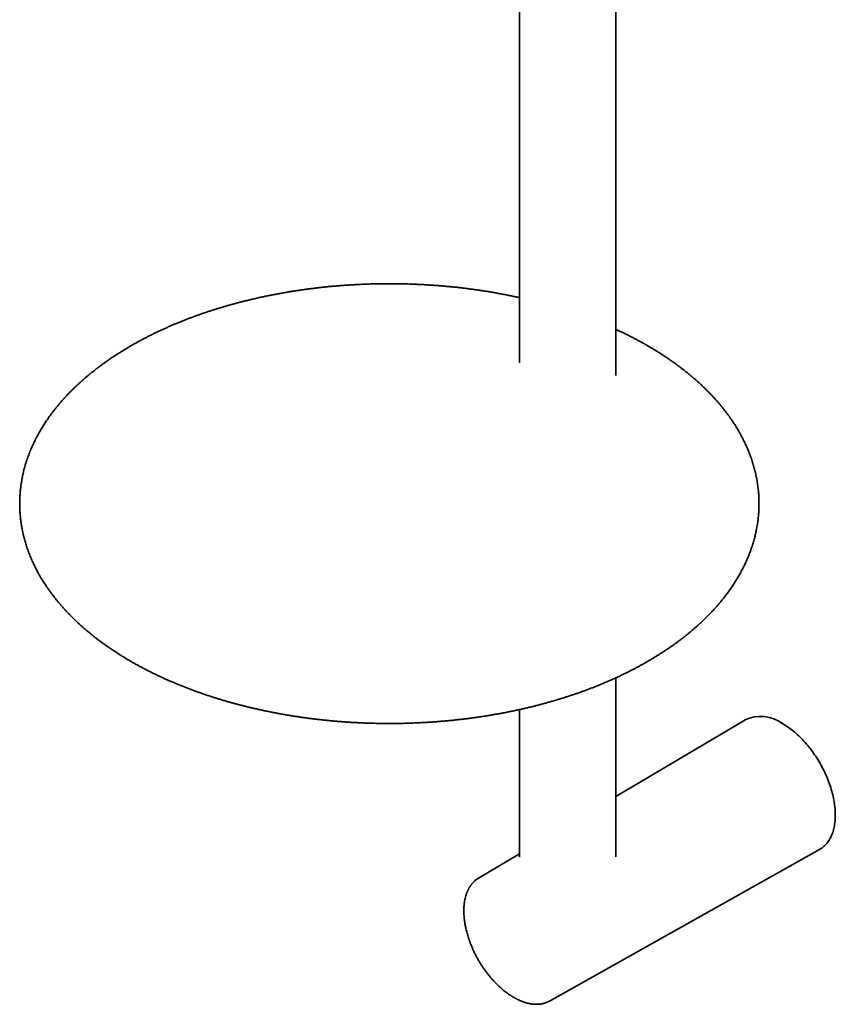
# Model space of a CAD drawing. Header units: millimetres. Extents: x 8 to 768, y 12 to 1489.
# Tile 1 of 13: x 536 to 697, y 109 to 303. Entities that reach past the tile are written whole.
import ezdxf

# ---------------------------------------------------------------- set-up
doc = ezdxf.new("R2010")
doc.units = ezdxf.units.MM

msp = doc.modelspace()

# ---------------------------------------------------------------- linework, layer by layer
at = {"color": 7, "linetype": 'Continuous', "lineweight": 35}
for p, q in [((635.06, 389.94), (635.06, 235.57)), ((654.06, 233.06), (654.06, 378.85)), ((654.06, 138.04), (654.06, 173.35)), ((635.06, 167.09), (635.06, 137.92)), ((679.57, 165.03), (654.06, 149.9)), ((635.06, 138.63), (626.97, 133.83)), ((640.99, 109.55), (694.31, 139.49))]:
    msp.add_line(p, q, dxfattribs=at)
at = {"color": 7, "linetype": 'Continuous', "lineweight": 35, "flags": 128}
for points in [[(694.31, 139.49), (694.37, 139.52), (694.56, 139.63), (694.74, 139.76), (694.92, 139.89), (695.1, 140.03), (695.27, 140.18), (695.43, 140.34), (695.59, 140.51), (695.74, 140.68), (695.88, 140.86), (696.02, 141.05), (696.16, 141.25), (696.28, 141.46), (696.4, 141.67), (696.52, 141.89), (696.63, 142.12), (696.73, 142.35), (696.82, 142.59), (696.91, 142.84), (696.99, 143.1), (697.06, 143.36), (697.13, 143.62), (697.19, 143.9), (697.25, 144.17), (697.29, 144.46), (697.33, 144.75), (697.36, 145.04), (697.39, 145.34), (697.41, 145.65), (697.42, 145.96), (697.42, 146.27), (697.42, 146.59), (697.41, 146.91), (697.39, 147.23), (697.36, 147.56), (697.33, 147.89), (697.29, 148.23), (697.25, 148.56), (697.19, 148.9), (697.13, 149.25), (697.06, 149.59), (696.99, 149.94), (696.91, 150.28), (696.82, 150.63), (696.73, 150.98), (696.63, 151.34), (696.52, 151.69), (696.4, 152.04), (696.28, 152.39), (696.16, 152.75), (696.02, 153.1), (695.88, 153.45), (695.74, 153.8), (695.59, 154.15), (695.43, 154.5), (695.27, 154.84), (695.1, 155.19), (694.92, 155.53), (694.74, 155.87), (694.56, 156.21), (694.37, 156.55), (694.17, 156.88), (693.97, 157.21), (693.76, 157.54), (693.55, 157.86), (693.34, 158.18), (693.12, 158.49), (692.9, 158.8), (692.67, 159.11), (692.44, 159.41), (692.21, 159.71), (691.97, 160), (691.73, 160.29), (691.48, 160.57), (691.23, 160.84), (690.98, 161.11), (690.73, 161.38), (690.47, 161.63), (690.21, 161.88), (689.95, 162.13), (689.69, 162.36), (689.43, 162.6), (689.16, 162.82), (688.89, 163.03), (688.62, 163.24), (688.35, 163.44), (688.08, 163.64), (687.81, 163.82), (687.54, 164), (687.26, 164.17), (686.99, 164.33)], [(626.76, 133.7), (626.84, 133.74), (626.97, 133.83)]]:
    msp.add_lwpolyline(points, dxfattribs=at)
at = {"color": 7, "linetype": 'Continuous', "lineweight": 35}
msp.add_arc((682.69, 158.42), 7.32, 53.9642, 115.2579, dxfattribs=at)
for points, knots in [([(609.35, 251.16), (609.09, 251.16), (608.73, 251.16), (608.19, 251.16), (607.72, 251.15), (607.16, 251.14), (606.57, 251.13), (605.96, 251.12), (605.32, 251.1), (604.66, 251.08), (604, 251.05), (603.32, 251.02), (602.63, 250.98), (601.94, 250.94), (601.24, 250.9), (600.54, 250.85), (599.84, 250.8), (599.13, 250.74), (598.42, 250.68), (597.7, 250.62), (596.99, 250.55), (596.27, 250.47), (595.56, 250.39), (594.84, 250.31), (594.12, 250.22), (593.4, 250.13), (592.69, 250.03), (591.97, 249.93), (591.25, 249.83), (590.54, 249.72), (589.82, 249.6), (589.11, 249.48), (588.39, 249.36), (587.68, 249.23), (586.97, 249.1), (586.26, 248.96), (585.56, 248.82), (584.85, 248.68), (584.15, 248.53), (583.45, 248.37), (582.75, 248.21), (582.05, 248.05), (581.36, 247.88), (580.67, 247.71), (579.98, 247.54), (579.29, 247.36), (578.61, 247.17), (577.93, 246.98), (577.25, 246.79), (576.58, 246.59), (575.91, 246.39), (575.24, 246.19), (574.57, 245.98), (573.91, 245.77), (573.25, 245.55), (572.6, 245.33), (571.95, 245.1), (571.3, 244.87), (570.66, 244.63), (570.02, 244.4), (569.38, 244.15), (568.75, 243.91), (568.12, 243.66), (567.5, 243.4), (566.88, 243.15), (566.27, 242.88), (565.66, 242.62), (565.05, 242.35), (564.45, 242.07), (563.86, 241.8), (563.26, 241.52), (562.68, 241.23), (562.1, 240.94), (561.52, 240.65), (560.95, 240.35), (560.38, 240.05), (559.82, 239.75), (559.26, 239.44), (558.71, 239.13), (558.16, 238.82), (557.62, 238.5), (557.09, 238.18), (556.56, 237.85), (556.03, 237.53), (555.52, 237.19), (555, 236.86), (554.5, 236.52), (553.99, 236.18), (553.5, 235.83), (553.01, 235.49), (552.53, 235.14), (552.05, 234.78), (551.58, 234.42), (551.11, 234.06), (550.66, 233.7), (550.2, 233.33), (549.76, 232.96), (549.32, 232.59), (548.88, 232.21), (548.46, 231.84), (548.04, 231.45), (547.63, 231.07), (547.22, 230.68), (546.82, 230.29), (546.43, 229.9), (546.04, 229.51), (545.66, 229.11), (545.29, 228.71), (544.92, 228.3), (544.57, 227.9), (544.22, 227.49), (543.87, 227.08), (543.54, 226.67), (543.21, 226.26), (542.88, 225.84), (542.57, 225.42), (542.26, 225), (541.96, 224.58), (541.67, 224.15), (541.39, 223.72), (541.11, 223.3), (540.84, 222.86), (540.58, 222.43), (540.32, 222), (540.08, 221.56), (539.84, 221.12), (539.61, 220.69), (539.38, 220.24), (539.17, 219.8), (538.96, 219.36), (538.76, 218.91), (538.57, 218.47), (538.38, 218.02), (538.21, 217.57), (538.04, 217.12), (537.88, 216.67), (537.72, 216.22), (537.58, 215.76), (537.44, 215.31), (537.31, 214.86), (537.19, 214.4), (537.08, 213.94), (536.98, 213.48), (536.88, 213.03), (536.79, 212.57), (536.71, 212.11), (536.64, 211.65), (536.57, 211.19), (536.52, 210.73), (536.47, 210.26), (536.43, 209.8), (536.4, 209.34), (536.37, 208.88), (536.36, 208.41), (536.35, 207.95), (536.35, 207.48), (536.36, 207.02), (536.38, 206.56), (536.4, 206.09), (536.43, 205.63), (536.48, 205.16), (536.53, 204.7), (536.58, 204.24), (536.65, 203.77), (536.73, 203.31), (536.81, 202.84), (536.9, 202.38), (537, 201.92), (537.11, 201.45), (537.22, 200.99), (537.35, 200.53), (537.48, 200.07), (537.62, 199.61), (537.77, 199.15), (537.93, 198.69), (538.09, 198.23), (538.27, 197.77), (538.45, 197.32), (538.64, 196.86), (538.84, 196.41), (539.05, 195.95), (539.27, 195.5), (539.49, 195.05), (539.72, 194.6), (539.96, 194.15), (540.21, 193.7), (540.47, 193.25), (540.74, 192.81), (541.01, 192.37), (541.29, 191.93), (541.58, 191.49), (541.88, 191.05), (542.19, 190.61), (542.5, 190.18), (542.83, 189.75), (543.16, 189.32), (543.5, 188.89), (543.84, 188.46), (544.2, 188.04), (544.56, 187.62), (544.93, 187.2), (545.31, 186.78), (545.69, 186.37), (546.09, 185.96), (546.49, 185.55), (546.89, 185.14), (547.31, 184.74), (547.73, 184.34), (548.16, 183.94), (548.6, 183.54), (549.05, 183.15), (549.5, 182.76), (549.96, 182.38), (550.43, 181.99), (550.9, 181.61), (551.38, 181.24), (551.87, 180.86), (552.36, 180.49), (552.86, 180.13), (553.37, 179.76), (553.88, 179.4), (554.4, 179.05), (554.93, 178.7), (555.46, 178.35), (556, 178), (556.55, 177.66), (557.1, 177.32), (557.66, 176.98), (558.23, 176.65), (558.8, 176.33), (559.37, 176), (559.96, 175.68), (560.55, 175.37), (561.14, 175.05), (561.74, 174.75), (562.34, 174.44), (562.96, 174.14), (563.57, 173.84), (564.19, 173.55), (564.82, 173.26), (565.45, 172.98), (566.09, 172.7), (566.73, 172.42), (567.38, 172.15), (568.03, 171.89), (568.69, 171.62), (569.35, 171.36), (570.02, 171.11), (570.69, 170.86), (571.37, 170.61), (572.05, 170.37), (572.74, 170.13), (573.43, 169.9), (574.12, 169.67), (574.82, 169.45), (575.53, 169.23), (576.23, 169.01), (576.94, 168.8), (577.66, 168.6), (578.38, 168.4), (579.1, 168.2), (579.83, 168.01), (580.56, 167.82), (581.3, 167.64), (582.04, 167.46), (582.78, 167.29), (583.53, 167.12), (584.28, 166.95), (585.03, 166.79), (585.79, 166.64), (586.55, 166.49), (587.31, 166.34), (588.08, 166.2), (588.85, 166.07), (589.62, 165.94), (590.4, 165.81), (591.18, 165.69), (591.97, 165.58), (592.76, 165.47), (593.52, 165.36), (594.26, 165.27), (594.98, 165.18), (595.69, 165.1), (596.41, 165.02), (597.13, 164.95), (597.85, 164.88), (598.57, 164.81), (599.29, 164.75), (600.01, 164.7), (600.73, 164.64), (601.45, 164.59), (602.17, 164.55), (602.89, 164.51), (603.61, 164.48), (604.33, 164.44), (605.04, 164.42), (605.75, 164.39), (606.44, 164.38), (607.12, 164.36), (607.72, 164.35), (608.24, 164.35), (608.76, 164.34), (609.13, 164.34), (609.35, 164.34)], [0, 0, 0, 0, 0.003404, 0.004812, 0.007147, 0.009578, 0.01219, 0.014919, 0.01774, 0.020632, 0.023581, 0.026576, 0.029609, 0.032674, 0.035765, 0.03888, 0.042014, 0.045165, 0.048331, 0.051511, 0.054703, 0.057905, 0.061117, 0.064338, 0.067567, 0.070802, 0.074045, 0.077293, 0.080547, 0.083806, 0.08707, 0.090339, 0.093611, 0.096888, 0.100168, 0.103451, 0.106738, 0.110028, 0.11332, 0.116616, 0.119913, 0.123214, 0.126516, 0.129821, 0.133128, 0.136437, 0.139748, 0.14306, 0.146375, 0.149691, 0.153009, 0.156328, 0.159649, 0.162971, 0.166295, 0.16962, 0.172947, 0.176274, 0.179603, 0.182933, 0.186264, 0.189597, 0.19293, 0.196265, 0.1996, 0.202937, 0.206274, 0.209613, 0.212952, 0.216292, 0.219633, 0.222975, 0.226318, 0.229661, 0.233005, 0.23635, 0.239696, 0.243042, 0.246389, 0.249736, 0.253084, 0.256432, 0.259781, 0.263131, 0.26648, 0.26983, 0.273181, 0.276532, 0.279882, 0.283234, 0.286585, 0.289936, 0.293287, 0.296639, 0.29999, 0.303341, 0.306692, 0.310042, 0.313392, 0.316742, 0.320091, 0.32344, 0.326788, 0.330135, 0.333482, 0.336827, 0.340172, 0.343516, 0.346858, 0.350199, 0.353539, 0.356878, 0.360215, 0.36355, 0.366884, 0.370216, 0.373546, 0.376875, 0.380201, 0.383525, 0.386847, 0.390167, 0.393485, 0.396801, 0.400114, 0.403425, 0.406733, 0.410039, 0.413343, 0.416644, 0.419943, 0.423239, 0.426533, 0.429825, 0.433114, 0.436402, 0.439687, 0.44297, 0.446252, 0.449531, 0.452809, 0.456086, 0.459361, 0.462635, 0.465908, 0.46918, 0.472451, 0.475722, 0.478993, 0.482263, 0.485534, 0.488805, 0.492077, 0.49535, 0.498624, 0.501899, 0.505176, 0.508455, 0.511736, 0.515018, 0.518304, 0.521592, 0.524883, 0.528177, 0.531474, 0.534775, 0.53808, 0.541388, 0.544701, 0.548018, 0.551339, 0.554665, 0.557995, 0.56133, 0.56467, 0.568015, 0.571365, 0.57472, 0.578079, 0.581444, 0.584814, 0.588189, 0.591569, 0.594954, 0.598344, 0.601739, 0.605139, 0.608543, 0.611952, 0.615366, 0.618784, 0.622206, 0.625632, 0.629063, 0.632497, 0.635936, 0.639378, 0.642823, 0.646272, 0.649724, 0.653179, 0.656637, 0.660098, 0.663561, 0.667027, 0.670495, 0.673966, 0.677438, 0.680913, 0.684389, 0.687867, 0.691347, 0.694828, 0.69831, 0.701794, 0.705279, 0.708765, 0.712252, 0.71574, 0.719229, 0.722718, 0.726209, 0.729699, 0.733191, 0.736683, 0.740175, 0.743668, 0.747162, 0.750655, 0.754149, 0.757643, 0.761138, 0.764633, 0.768128, 0.771623, 0.775119, 0.778615, 0.782111, 0.785607, 0.789103, 0.7926, 0.796097, 0.799594, 0.803092, 0.80659, 0.810088, 0.813587, 0.817086, 0.820586, 0.824086, 0.827587, 0.831089, 0.834591, 0.838094, 0.841597, 0.845102, 0.848608, 0.852115, 0.855622, 0.859132, 0.862642, 0.866154, 0.869668, 0.873183, 0.876701, 0.88022, 0.883742, 0.887266, 0.890793, 0.894323, 0.897856, 0.901392, 0.904932, 0.908477, 0.912026, 0.91558, 0.91914, 0.922706, 0.926278, 0.929859, 0.933072, 0.936285, 0.939497, 0.942708, 0.945918, 0.949127, 0.952334, 0.95554, 0.958743, 0.961944, 0.965142, 0.968335, 0.971523, 0.974703, 0.977873, 0.981027, 0.984155, 0.987235, 0.990215, 0.993081, 0.995107, 0.99714, 1, 1, 1, 1]), ([(635.06, 248.41), (634.85, 248.46), (634.39, 248.56), (633.67, 248.71), (632.91, 248.87), (632.15, 249.02), (631.39, 249.16), (630.62, 249.3), (629.85, 249.44), (629.08, 249.57), (628.3, 249.69), (627.52, 249.82), (626.73, 249.93), (625.94, 250.04), (625.18, 250.14), (624.44, 250.24), (623.72, 250.32), (623.01, 250.41), (622.29, 250.49), (621.57, 250.56), (620.85, 250.63), (620.13, 250.69), (619.41, 250.76), (618.69, 250.81), (617.97, 250.86), (617.25, 250.91), (616.53, 250.96), (615.81, 251), (615.09, 251.03), (614.37, 251.06), (613.66, 251.09), (612.95, 251.11), (612.26, 251.13), (611.58, 251.14), (610.98, 251.15), (610.46, 251.16), (609.94, 251.16), (609.57, 251.16), (609.35, 251.16)], [0, 0, 0, 0, 0.0259662, 0.0564386, 0.0869363, 0.1174616, 0.148017, 0.1786054, 0.2092299, 0.2398942, 0.2706022, 0.3013586, 0.3321685, 0.363038, 0.3939742, 0.4217389, 0.4494989, 0.4772514, 0.5049954, 0.5327298, 0.5604532, 0.5881638, 0.6158593, 0.6435367, 0.6711918, 0.6988192, 0.7264108, 0.7539554, 0.7814356, 0.8088236, 0.8360723, 0.8630945, 0.8897077, 0.9154577, 0.940216, 0.9577251, 0.9752876, 1, 1, 1, 1]), ([(609.35, 164.34), (609.61, 164.34), (609.97, 164.34), (610.51, 164.35), (610.98, 164.35), (611.54, 164.36), (612.13, 164.37), (612.74, 164.39), (613.38, 164.41), (614.04, 164.43), (614.7, 164.46), (615.38, 164.49), (616.07, 164.52), (616.76, 164.56), (617.46, 164.61), (618.16, 164.66), (618.86, 164.71), (619.57, 164.77), (620.28, 164.83), (621, 164.89), (621.71, 164.96), (622.43, 165.04), (623.14, 165.12), (623.86, 165.2), (624.58, 165.29), (625.3, 165.38), (626.01, 165.48), (626.73, 165.58), (627.45, 165.68), (628.16, 165.79), (628.88, 165.91), (629.59, 166.03), (630.31, 166.15), (631.02, 166.28), (631.73, 166.41), (632.44, 166.54), (633.14, 166.69), (633.85, 166.83), (634.55, 166.98), (635.25, 167.13), (635.95, 167.29), (636.65, 167.46), (637.34, 167.62), (638.03, 167.79), (638.72, 167.97), (639.41, 168.15), (640.09, 168.33), (640.77, 168.52), (641.45, 168.72), (642.12, 168.91), (642.79, 169.11), (643.46, 169.32), (644.13, 169.53), (644.79, 169.74), (645.45, 169.96), (646.1, 170.18), (646.75, 170.41), (647.4, 170.64), (648.04, 170.87), (648.68, 171.11), (649.32, 171.35), (649.95, 171.6), (650.58, 171.85), (651.2, 172.1), (651.82, 172.36), (652.43, 172.62), (653.04, 172.89), (653.65, 173.16), (654.25, 173.43), (654.84, 173.71), (655.44, 173.99), (656.02, 174.28), (656.6, 174.57), (657.18, 174.86), (657.75, 175.15), (658.32, 175.45), (658.88, 175.76), (659.44, 176.06), (659.99, 176.38), (660.54, 176.69), (661.08, 177.01), (661.61, 177.33), (662.14, 177.65), (662.67, 177.98), (663.18, 178.31), (663.7, 178.65), (664.2, 178.99), (664.71, 179.33), (665.2, 179.67), (665.69, 180.02), (666.17, 180.37), (666.65, 180.73), (667.12, 181.08), (667.59, 181.44), (668.04, 181.81), (668.5, 182.18), (668.94, 182.55), (669.38, 182.92), (669.82, 183.29), (670.24, 183.67), (670.66, 184.05), (671.07, 184.44), (671.48, 184.82), (671.88, 185.21), (672.27, 185.61), (672.66, 186), (673.04, 186.4), (673.41, 186.8), (673.78, 187.2), (674.13, 187.61), (674.48, 188.01), (674.83, 188.42), (675.16, 188.84), (675.49, 189.25), (675.82, 189.67), (676.13, 190.09), (676.44, 190.51), (676.74, 190.93), (677.03, 191.36), (677.31, 191.78), (677.59, 192.21), (677.86, 192.64), (678.12, 193.07), (678.38, 193.51), (678.62, 193.95), (678.86, 194.38), (679.09, 194.82), (679.32, 195.26), (679.53, 195.7), (679.74, 196.15), (679.94, 196.59), (680.13, 197.04), (680.32, 197.49), (680.49, 197.94), (680.66, 198.39), (680.82, 198.84), (680.98, 199.29), (681.12, 199.74), (681.26, 200.2), (681.39, 200.65), (681.51, 201.11), (681.62, 201.56), (681.72, 202.02), (681.82, 202.48), (681.91, 202.94), (681.99, 203.4), (682.06, 203.86), (682.13, 204.32), (682.18, 204.78), (682.23, 205.24), (682.27, 205.71), (682.3, 206.17), (682.33, 206.63), (682.34, 207.1), (682.35, 207.56), (682.35, 208.02), (682.34, 208.49), (682.32, 208.95), (682.3, 209.42), (682.27, 209.88), (682.22, 210.34), (682.17, 210.81), (682.12, 211.27), (682.05, 211.74), (681.98, 212.2), (681.89, 212.66), (681.8, 213.13), (681.7, 213.59), (681.59, 214.05), (681.48, 214.51), (681.35, 214.98), (681.22, 215.44), (681.08, 215.9), (680.93, 216.36), (680.77, 216.82), (680.61, 217.28), (680.43, 217.73), (680.25, 218.19), (680.06, 218.65), (679.86, 219.1), (679.65, 219.56), (679.43, 220.01), (679.21, 220.46), (678.98, 220.91), (678.74, 221.36), (678.49, 221.81), (678.23, 222.25), (677.96, 222.7), (677.69, 223.14), (677.41, 223.58), (677.12, 224.02), (676.82, 224.46), (676.51, 224.9), (676.2, 225.33), (675.87, 225.76), (675.54, 226.19), (675.21, 226.62), (674.86, 227.05), (674.5, 227.47), (674.14, 227.89), (673.77, 228.31), (673.39, 228.73), (673.01, 229.14), (672.62, 229.55), (672.21, 229.96), (671.81, 230.37), (671.39, 230.77), (670.97, 231.17), (670.54, 231.57), (670.1, 231.96), (669.65, 232.36), (669.2, 232.74), (668.74, 233.13), (668.28, 233.51), (667.8, 233.89), (667.32, 234.27), (666.83, 234.64), (666.34, 235.01), (665.84, 235.38), (665.33, 235.74), (664.82, 236.1), (664.3, 236.46), (663.77, 236.81), (663.24, 237.16), (662.7, 237.51), (662.15, 237.85), (661.6, 238.19), (661.04, 238.52), (660.47, 238.85), (659.9, 239.18), (659.33, 239.51), (658.74, 239.83), (658.15, 240.14), (657.56, 240.45), (656.96, 240.76), (656.36, 241.07), (655.74, 241.37), (655.13, 241.66), (654.57, 241.93), (654.21, 242.09), (654.06, 242.16)], [0, 0, 0, 0, 0.004319, 0.006106, 0.00907, 0.012154, 0.015468, 0.018931, 0.022511, 0.026181, 0.029923, 0.033724, 0.037572, 0.041461, 0.045384, 0.049335, 0.053312, 0.057311, 0.061329, 0.065364, 0.069414, 0.073478, 0.077553, 0.08164, 0.085737, 0.089843, 0.093957, 0.098079, 0.102208, 0.106344, 0.110486, 0.114633, 0.118786, 0.122943, 0.127106, 0.131272, 0.135443, 0.139617, 0.143795, 0.147977, 0.152161, 0.156349, 0.16054, 0.164733, 0.16893, 0.173128, 0.17733, 0.181533, 0.185739, 0.189947, 0.194157, 0.198369, 0.202583, 0.206799, 0.211016, 0.215236, 0.219456, 0.223679, 0.227903, 0.232129, 0.236356, 0.240584, 0.244814, 0.249046, 0.253278, 0.257512, 0.261747, 0.265983, 0.270221, 0.274459, 0.278699, 0.282939, 0.287181, 0.291423, 0.295667, 0.299911, 0.304156, 0.308402, 0.312649, 0.316897, 0.321145, 0.325394, 0.329643, 0.333893, 0.338144, 0.342395, 0.346647, 0.350898, 0.35515, 0.359403, 0.363655, 0.367908, 0.37216, 0.376413, 0.380665, 0.384917, 0.389169, 0.393421, 0.397672, 0.401922, 0.406172, 0.410422, 0.41467, 0.418918, 0.423164, 0.427409, 0.431654, 0.435896, 0.440138, 0.444377, 0.448616, 0.452852, 0.457086, 0.461319, 0.465549, 0.469777, 0.474003, 0.478226, 0.482447, 0.486666, 0.490881, 0.495094, 0.499304, 0.503511, 0.507715, 0.511916, 0.516115, 0.52031, 0.524502, 0.528691, 0.532877, 0.537059, 0.541239, 0.545416, 0.549591, 0.553762, 0.557931, 0.562097, 0.566261, 0.570422, 0.574582, 0.578739, 0.582895, 0.58705, 0.591203, 0.595355, 0.599506, 0.603656, 0.607807, 0.611957, 0.616107, 0.620258, 0.62441, 0.628563, 0.632717, 0.636874, 0.641032, 0.645192, 0.649355, 0.653521, 0.65769, 0.661862, 0.666038, 0.670218, 0.674402, 0.678591, 0.682784, 0.686982, 0.691186, 0.695395, 0.699609, 0.703829, 0.708055, 0.712287, 0.716525, 0.720769, 0.72502, 0.729277, 0.73354, 0.73781, 0.742086, 0.746369, 0.750658, 0.754953, 0.759255, 0.763563, 0.767876, 0.772196, 0.776522, 0.780854, 0.785191, 0.789534, 0.793882, 0.798235, 0.802593, 0.806956, 0.811323, 0.815695, 0.820072, 0.824452, 0.828836, 0.833224, 0.837616, 0.84201, 0.846408, 0.850809, 0.855213, 0.85962, 0.864028, 0.86844, 0.872853, 0.877268, 0.881686, 0.886105, 0.890525, 0.894947, 0.899371, 0.903796, 0.908222, 0.912649, 0.917077, 0.921505, 0.925935, 0.930366, 0.934797, 0.939228, 0.943661, 0.948093, 0.952527, 0.95696, 0.961394, 0.965828, 0.970263, 0.974698, 0.979133, 0.983569, 0.988005, 0.992441, 0.996877, 1, 1, 1, 1]), ([(626.76, 133.69), (626.75, 133.69), (626.68, 133.64), (626.54, 133.54), (626.35, 133.39), (626.18, 133.25), (626.03, 133.1), (625.89, 132.96), (625.77, 132.83), (625.66, 132.7), (625.56, 132.57), (625.47, 132.45), (625.39, 132.34), (625.32, 132.24), (625.27, 132.15), (625.22, 132.08), (625.18, 132.02), (625.15, 131.96), (625.12, 131.9), (625.08, 131.83), (625.03, 131.75), (624.99, 131.67), (624.94, 131.57), (624.88, 131.46), (624.82, 131.33), (624.76, 131.2), (624.7, 131.05), (624.64, 130.89), (624.57, 130.71), (624.48, 130.43), (624.37, 130.06), (624.26, 129.57), (624.19, 129.16), (624.15, 128.83), (624.12, 128.58), (624.1, 128.33), (624.08, 128.08), (624.07, 127.85), (624.06, 127.65), (624.06, 127.48), (624.06, 127.33), (624.06, 127.2), (624.06, 127.09), (624.06, 127), (624.06, 126.94), (624.07, 126.88), (624.07, 126.81), (624.07, 126.73), (624.08, 126.61), (624.09, 126.44), (624.1, 126.23), (624.12, 126), (624.15, 125.76), (624.18, 125.51), (624.21, 125.24), (624.26, 124.95), (624.31, 124.63), (624.38, 124.26), (624.47, 123.84), (624.58, 123.4), (624.69, 122.95), (624.83, 122.47), (624.99, 121.96), (625.18, 121.41), (625.39, 120.86), (625.62, 120.3), (625.86, 119.73), (626.13, 119.15), (626.42, 118.58), (626.73, 117.99), (627.07, 117.41), (627.4, 116.86), (627.73, 116.35), (628.06, 115.87), (628.4, 115.4), (628.75, 114.94), (629.09, 114.5), (629.44, 114.09), (629.78, 113.71), (630.11, 113.35), (630.43, 113.01), (630.75, 112.7), (631.06, 112.4), (631.36, 112.13), (631.64, 111.89), (631.91, 111.66), (632.17, 111.46), (632.42, 111.27), (632.65, 111.09), (632.88, 110.93), (633.07, 110.8), (633.24, 110.69), (633.38, 110.6), (633.5, 110.52), (633.6, 110.45), (633.67, 110.41), (633.7, 110.39), (633.73, 110.37), (633.76, 110.36), (633.8, 110.34), (633.85, 110.3), (633.93, 110.26), (634.02, 110.2), (634.14, 110.14), (634.27, 110.07), (634.42, 109.99), (634.58, 109.91), (634.75, 109.82), (634.94, 109.74), (635.14, 109.65), (635.42, 109.53), (635.78, 109.39), (636.19, 109.25), (636.59, 109.14), (636.97, 109.05), (637.35, 108.98), (637.65, 108.94), (637.86, 108.92), (637.99, 108.91), (638.11, 108.91), (638.23, 108.9), (638.32, 108.9), (638.4, 108.9), (638.46, 108.9), (638.51, 108.9), (638.57, 108.9), (638.64, 108.91), (638.74, 108.91), (638.84, 108.92), (638.96, 108.93), (639.1, 108.94), (639.24, 108.96), (639.44, 108.99), (639.67, 109.04), (639.94, 109.11), (640.19, 109.19), (640.39, 109.27), (640.55, 109.33), (640.68, 109.39), (640.79, 109.45), (640.89, 109.5), (640.96, 109.53), (640.99, 109.55)], [0, 0, 0, 0, 0.000621, 0.010425, 0.019661, 0.02833, 0.03643, 0.043833, 0.050688, 0.056995, 0.062754, 0.068634, 0.073808, 0.078275, 0.082035, 0.085089, 0.087505, 0.089778, 0.092005, 0.095248, 0.098392, 0.101781, 0.105667, 0.11005, 0.11493, 0.119986, 0.125484, 0.131424, 0.137804, 0.144454, 0.160238, 0.175994, 0.191722, 0.199128, 0.206527, 0.213921, 0.221308, 0.228567, 0.234022, 0.238861, 0.243086, 0.246695, 0.24969, 0.252071, 0.253753, 0.255286, 0.257152, 0.259353, 0.261888, 0.267219, 0.272975, 0.279071, 0.285505, 0.292279, 0.299392, 0.306844, 0.314635, 0.324911, 0.335722, 0.347001, 0.358496, 0.370183, 0.383696, 0.397456, 0.411465, 0.425721, 0.440225, 0.454977, 0.469977, 0.485226, 0.500722, 0.516468, 0.529779, 0.543264, 0.556921, 0.570487, 0.583631, 0.596351, 0.608648, 0.620521, 0.631971, 0.642996, 0.653599, 0.663777, 0.67315, 0.682133, 0.690725, 0.698926, 0.706737, 0.714145, 0.720998, 0.725869, 0.730385, 0.734548, 0.738354, 0.739972, 0.74111, 0.741876, 0.742803, 0.743964, 0.745359, 0.747983, 0.75117, 0.754918, 0.759229, 0.764103, 0.769202, 0.774799, 0.780894, 0.787488, 0.794506, 0.808491, 0.822632, 0.835389, 0.84827, 0.861275, 0.874405, 0.878889, 0.883388, 0.887901, 0.892114, 0.895647, 0.898454, 0.900603, 0.902197, 0.903977, 0.90679, 0.910169, 0.914116, 0.918629, 0.923709, 0.929349, 0.935127, 0.946126, 0.956692, 0.966825, 0.976526, 0.982395, 0.987774, 0.992498, 0.996572, 1, 1, 1, 1])]:
    msp.add_open_spline(points, degree=3, knots=knots, dxfattribs=at)

doc.saveas('drawing.dxf')
